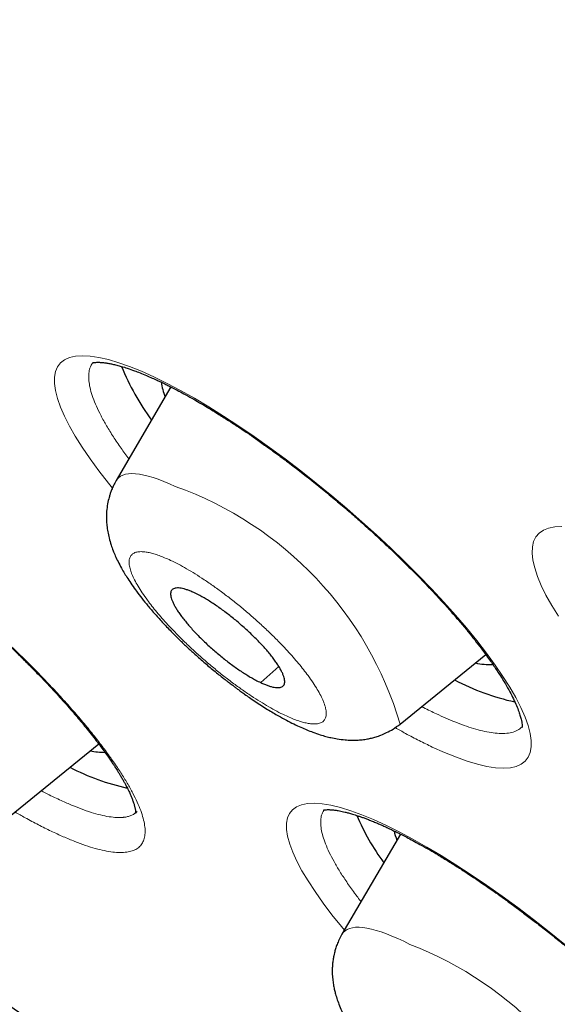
# Model space of a CAD drawing. Header units: millimetres. Extents: x 8 to 578, y 12 to 587.
# Tile 28 of 155: x 493.46 to 497.85, y 191.26 to 199.31. Entities that reach past the tile are written whole.
import ezdxf

# ---------------------------------------------------------------- set-up
doc = ezdxf.new("R2010")
doc.units = ezdxf.units.MM

msp = doc.modelspace()

# ---------------------------------------------------------------- linework, layer by layer
at = {"color": 7, "linetype": 'Continuous', "lineweight": 30}
for p, q in [((494.6936, 196.306), (494.2469, 195.5411)), ((496.566, 193.5517), (497.2662, 194.1194)), ((493.3445, 192.7729), (494.1044, 193.3891)), ((496.5689, 192.6529), (496.0911, 191.8348))]:
    msp.add_line(p, q, dxfattribs=at)
at = {"color": 252, "linetype": 'Continuous', "lineweight": 0}
msp.add_line((495.5759, 194.0212), (495.4277, 193.8903), dxfattribs=at)
at = {"color": 252, "linetype": 'Continuous', "lineweight": 0, "flags": 128}
for points in [[(494.2159, 195.4791), (494.1831, 195.5194), (494.1059, 195.6193), (494.0334, 195.7187), (493.9692, 195.813), (493.9132, 195.9024), (493.8651, 195.9867), (493.8248, 196.0662), (493.7922, 196.141), (493.7668, 196.2123), (493.7501, 196.277), (493.742, 196.335), (493.7422, 196.3866), (493.7508, 196.4316), (493.7674, 196.4703), (493.7923, 196.5024), (493.8253, 196.5275), (493.8664, 196.5457), (493.9153, 196.5568), (493.9715, 196.5606), (494.0349, 196.5572), (494.1065, 196.5465), (494.184, 196.5288), (494.2674, 196.5041), (494.357, 196.4724), (494.4529, 196.4335), (494.5552, 196.3875), (494.6623, 196.335), (494.7726, 196.277), (494.8861, 196.2132), (495.0032, 196.1436), (495.1239, 196.0681), (495.2484, 195.9865), (495.3729, 195.9016), (495.4988, 195.8121), (495.6263, 195.7181), (495.7543, 195.6204), (495.8812, 195.5201), (496.007, 195.4172), (496.132, 195.3116), (496.2544, 195.2048), (496.3742, 195.0968), (496.4914, 194.9875), (496.6058, 194.877), (496.7175, 194.7654), (496.8227, 194.6565), (496.9229, 194.5487), (497.0181, 194.4422), (497.1082, 194.3369), (497.1929, 194.233), (497.2722, 194.1304), (497.3425, 194.034), (497.4059, 193.9413), (497.4621, 193.8524), (497.5111, 193.7673), (497.5526, 193.6861), (497.5866, 193.609), (497.6117, 193.5392), (497.6286, 193.4753), (497.6373, 193.4175), (497.6376, 193.3657), (497.6294, 193.3201), (497.6128, 193.2806), (497.5881, 193.2484), (497.5556, 193.2233), (497.5151, 193.2054), (497.4667, 193.1947), (497.4105, 193.1912), (497.3465, 193.1948), (497.2756, 193.2055), (497.1984, 193.2233), (497.1149, 193.2481), (497.0253, 193.2799), (496.9297, 193.3186), (496.8282, 193.3642), (496.8282, 193.3642)], [(494.7296, 195.4931), (494.6815, 195.5149), (494.6352, 195.5343), (494.591, 195.5511), (494.5489, 195.5655), (494.509, 195.5772), (494.4715, 195.5863), (494.4363, 195.5928), (494.4037, 195.5967), (494.3737, 195.5979), (494.3464, 195.5964), (494.3219, 195.5922), (494.3001, 195.5855), (494.2812, 195.576), (494.2653, 195.564), (494.2523, 195.5494), (494.2469, 195.5411)], [(497.8595, 194.4318), (497.8044, 194.5213), (497.7576, 194.6055), (497.7189, 194.6844), (497.6882, 194.7581), (497.6654, 194.8267), (497.6506, 194.89), (497.6442, 194.9472), (497.646, 194.9983), (497.6562, 195.0431), (497.6745, 195.0809), (497.7011, 195.1117), (497.7362, 195.1361), (497.7788, 195.1532), (497.8289, 195.163), (497.8867, 195.1654)], [(496.1107, 191.8685), (496.0869, 191.8968), (496.0089, 191.9943), (495.9371, 192.0892), (495.8712, 192.1823), (495.8137, 192.2703), (495.7643, 192.3531), (495.723, 192.4309), (495.6898, 192.5037), (495.6644, 192.5714), (495.6469, 192.6345), (495.638, 192.6911), (495.6376, 192.7412), (495.6456, 192.7847), (495.6621, 192.8217), (495.6868, 192.8521), (495.7195, 192.8757), (495.7603, 192.8922), (495.8094, 192.9017), (495.8658, 192.9042), (495.9293, 192.8996), (496.0001, 192.8877), (496.0785, 192.8686), (496.1626, 192.8428), (496.2524, 192.8102), (496.348, 192.7708), (496.4497, 192.7244), (496.5574, 192.6711), (496.6696, 192.6116), (496.7844, 192.5469), (496.902, 192.4769), (497.0225, 192.4016), (497.1461, 192.3208), (497.2729, 192.2346), (497.3995, 192.1451), (497.5269, 192.0518), (497.6552, 191.9546), (497.7838, 191.8538), (497.9106, 191.7513)], [(496.6457, 191.7514), (496.5951, 191.7766), (496.5462, 191.7995), (496.4991, 191.8199), (496.454, 191.8379), (496.411, 191.8533), (496.3701, 191.8662), (496.3315, 191.8764), (496.2954, 191.8841), (496.2617, 191.889), (496.2305, 191.8914), (496.2021, 191.891), (496.1763, 191.8881), (496.1533, 191.8824), (496.1332, 191.8741), (496.116, 191.8632), (496.1017, 191.8497), (496.0911, 191.8348)]]:
    msp.add_lwpolyline(points, dxfattribs=at)
at = {"color": 7, "linetype": 'Continuous', "lineweight": 30}
for centre, radius, start, end in [((496.1146, 197.2038), 1.9641, 201.83621, 216.497), ((495.1475, 196.4199), 0.5375, 188.00501, 201.23097), ((497.2906, 194.5196), 0.4815, 256.88195, 273.88275), ((497.9023, 195.598), 1.907, 242.12545, 257.90934), ((494.1496, 193.8457), 0.5251, 257.43921, 270.61121), ((494.7434, 194.8834), 1.8981, 242.5827, 257.66352), ((498.1292, 193.6388), 2.0906, 203.49411, 215.71825), ((497.1292, 192.825), 0.6299, 193.3952, 200.63877)]:
    msp.add_arc(centre, radius, start, end, dxfattribs=at)
at = {"color": 252, "linetype": 'Continuous', "lineweight": 0}
for centre, radius, start, end in [((493.7391, 192.7169), 2.9476, 16.45135, 70.36303), ((495.5931, 189.0072), 2.9391, 16.56828, 69.01361)]:
    msp.add_arc(centre, radius, start, end, dxfattribs=at)
at = {"color": 7, "linetype": 'Continuous', "lineweight": 30}
for points, knots in [([(479.6424, 201.7046), (479.7383, 201.6225), (479.8739, 201.5063), (480.0758, 201.3342), (480.2503, 201.1857), (480.4592, 201.0087), (480.6795, 200.8227), (480.9112, 200.6278), (481.1512, 200.4267), (481.3978, 200.221), (481.6498, 200.0118), (481.906, 199.7998), (482.1659, 199.5858), (482.4289, 199.3703), (482.6945, 199.1535), (482.9624, 198.9359), (483.2323, 198.7177), (483.504, 198.4991), (483.7772, 198.2803), (484.0519, 198.0614), (484.3277, 197.8426), (484.6047, 197.6239), (484.8827, 197.4055), (485.1616, 197.1875), (485.4413, 196.9699), (485.7217, 196.7528), (486.0028, 196.5363), (486.2845, 196.3205), (486.5667, 196.1053), (486.8493, 195.8909), (487.1324, 195.6772), (487.4158, 195.4644), (487.6995, 195.2525), (487.9835, 195.0415), (488.2677, 194.8314), (488.5521, 194.6224), (488.8366, 194.4143), (489.1212, 194.2073), (489.4059, 194.0014), (489.6906, 193.7966), (489.9752, 193.593), (490.2598, 193.3905), (490.5443, 193.1893), (490.8287, 192.9892), (491.113, 192.7905), (491.397, 192.593), (491.6808, 192.3968), (491.9644, 192.2019), (492.2477, 192.0084), (492.5307, 191.8162), (492.8134, 191.6254), (493.0956, 191.4361), (493.3775, 191.2482), (493.659, 191.0618), (493.94, 190.8768), (494.2205, 190.6934), (494.5005, 190.5114), (494.78, 190.331), (495.0589, 190.1522), (495.3372, 189.9749), (495.6149, 189.7993), (495.892, 189.6253), (496.1684, 189.4529), (496.4441, 189.2821), (496.7191, 189.113), (496.9933, 188.9456), (497.2668, 188.7799), (497.5395, 188.616), (497.8113, 188.4538), (498.0823, 188.2933), (498.3524, 188.1346), (498.6217, 187.9777), (498.89, 187.8226), (499.1574, 187.6693), (499.4238, 187.5179), (499.6892, 187.3683), (499.9536, 187.2206), (500.217, 187.0747), (500.4793, 186.9308), (500.7406, 186.7888), (501.0007, 186.6487), (501.2597, 186.5105), (501.5175, 186.3743), (501.7742, 186.24), (502.0297, 186.1078), (502.284, 185.9775), (502.537, 185.8493), (502.7887, 185.723), (503.0392, 185.5988), (503.2884, 185.4767), (503.5363, 185.3566), (503.7828, 185.2386), (504.0279, 185.1226), (504.2717, 185.0088), (504.514, 184.8971), (504.7549, 184.7875), (504.9944, 184.68), (505.2324, 184.5747), (505.4689, 184.4715), (505.7039, 184.3705), (505.9374, 184.2717), (506.1693, 184.1751), (506.3997, 184.0807), (506.6285, 183.9884), (506.8557, 183.8984), (507.0812, 183.8107), (507.3051, 183.7252), (507.5274, 183.6419), (507.748, 183.5609), (507.9669, 183.4822), (508.184, 183.4058), (508.3995, 183.3316), (508.6132, 183.2598), (508.8251, 183.1902), (509.0353, 183.123), (509.2436, 183.0581), (509.4502, 182.9956), (509.6549, 182.9354), (509.8578, 182.8776), (510.0588, 182.8221), (510.2579, 182.769), (510.4552, 182.7183), (510.6506, 182.67), (510.844, 182.6241), (511.0355, 182.5807), (511.2251, 182.5396), (511.4127, 182.501), (511.5983, 182.4648), (511.7819, 182.431), (511.9636, 182.3997), (512.1432, 182.3709), (512.3208, 182.3445), (512.4964, 182.3206), (512.6699, 182.2993), (512.8414, 182.2804), (513.0108, 182.264), (513.1782, 182.2501), (513.3434, 182.2388), (513.5065, 182.23), (513.6676, 182.2238), (513.8265, 182.2201), (513.9833, 182.219), (514.138, 182.2205), (514.2905, 182.2245), (514.4409, 182.2312), (514.5891, 182.2404), (514.7351, 182.2523), (514.8789, 182.2668), (515.0206, 182.284), (515.16, 182.3038), (515.2972, 182.3262), (515.4322, 182.3513), (515.5649, 182.3791), (515.6953, 182.4096), (515.8235, 182.4427), (515.9492, 182.4784), (516.0726, 182.5168), (516.1935, 182.5578), (516.3118, 182.6013), (516.4275, 182.6473), (516.5404, 182.6957), (516.6505, 182.7463), (516.7574, 182.799), (516.8611, 182.8535), (516.9612, 182.9096), (517.0576, 182.9669), (517.15, 183.025), (517.2381, 183.0835), (517.3219, 183.1419), (517.4012, 183.1999), (517.476, 183.2571), (517.5463, 183.3131), (517.6123, 183.3676), (517.6742, 183.4205), (517.7322, 183.4717), (517.7866, 183.5211), (517.8376, 183.5685), (517.8855, 183.6142), (517.9305, 183.6581), (517.973, 183.7002), (518.0131, 183.7406), (518.051, 183.7795), (518.0871, 183.817), (518.1214, 183.8531), (518.1542, 183.8879), (518.1857, 183.9217), (518.216, 183.9545), (518.2454, 183.9865), (518.274, 184.0178), (518.3019, 184.0487), (518.3295, 184.0793), (518.357, 184.1098), (518.3844, 184.1404), (518.4122, 184.1715), (518.4405, 184.2033), (518.4697, 184.2361), (518.5003, 184.2706), (518.5332, 184.3076), (518.57, 184.349), (518.6144, 184.399), (518.6625, 184.4531), (518.6973, 184.4922), (518.7133, 184.5102)], [0, 0, 0, 0, 0.006011, 0.008498, 0.012623, 0.016915, 0.021528, 0.026349, 0.031332, 0.036441, 0.041651, 0.046942, 0.0523, 0.057715, 0.063177, 0.068679, 0.074217, 0.079786, 0.085381, 0.091001, 0.096642, 0.102302, 0.107979, 0.113671, 0.119378, 0.125097, 0.130829, 0.136571, 0.142323, 0.148084, 0.153854, 0.159632, 0.165418, 0.17121, 0.177009, 0.182814, 0.188624, 0.19444, 0.200261, 0.206087, 0.211918, 0.217752, 0.223591, 0.229433, 0.23528, 0.241129, 0.246982, 0.252838, 0.258697, 0.264559, 0.270424, 0.276291, 0.282161, 0.288033, 0.293908, 0.299784, 0.305663, 0.311544, 0.317427, 0.323311, 0.329198, 0.335086, 0.340976, 0.346867, 0.35276, 0.358654, 0.36455, 0.370447, 0.376345, 0.382244, 0.388145, 0.394047, 0.39995, 0.405854, 0.411759, 0.417665, 0.423572, 0.429479, 0.435388, 0.441297, 0.447207, 0.453118, 0.459029, 0.464941, 0.470853, 0.476766, 0.48268, 0.488594, 0.494508, 0.500423, 0.506338, 0.512253, 0.518169, 0.524084, 0.53, 0.535916, 0.541832, 0.547748, 0.553664, 0.55958, 0.565496, 0.571412, 0.577327, 0.583242, 0.589157, 0.595071, 0.600985, 0.606899, 0.612811, 0.618724, 0.624635, 0.630546, 0.636455, 0.642364, 0.648272, 0.654178, 0.660084, 0.665988, 0.67189, 0.677791, 0.683691, 0.689588, 0.695484, 0.701378, 0.70727, 0.713159, 0.719046, 0.72493, 0.730811, 0.736689, 0.742564, 0.748435, 0.754303, 0.760166, 0.766025, 0.771879, 0.777729, 0.783572, 0.78941, 0.795241, 0.801066, 0.806883, 0.812691, 0.818491, 0.82428, 0.830059, 0.835826, 0.841579, 0.847318, 0.85304, 0.858744, 0.864427, 0.870086, 0.875719, 0.881321, 0.886887, 0.892413, 0.897892, 0.903314, 0.908672, 0.913953, 0.919143, 0.924226, 0.929184, 0.933997, 0.938641, 0.943096, 0.947338, 0.951352, 0.955122, 0.95864, 0.961904, 0.964917, 0.967686, 0.970221, 0.972537, 0.974647, 0.976567, 0.978312, 0.979897, 0.981338, 0.982648, 0.983841, 0.98493, 0.985928, 0.986846, 0.987695, 0.988487, 0.989231, 0.989938, 0.990618, 0.991281, 0.991937, 0.992595, 0.993265, 0.993959, 0.994692, 0.995485, 0.996372, 0.997416, 0.998812, 1, 1, 1, 1]), ([(494.0512, 196.5017), (494.0512, 196.5017), (494.0512, 196.5017), (494.0515, 196.5018), (494.0525, 196.5021), (494.0544, 196.5027), (494.0575, 196.5035), (494.0616, 196.5044), (494.0676, 196.5054), (494.0762, 196.5064), (494.0877, 196.5072), (494.1017, 196.5073), (494.1164, 196.5069), (494.1303, 196.5059), (494.1437, 196.5046), (494.157, 196.5029), (494.1713, 196.5009), (494.1912, 196.4975), (494.2174, 196.4923), (494.2518, 196.4841), (494.2918, 196.4732), (494.3396, 196.4584), (494.3905, 196.4406), (494.4427, 196.4207), (494.4914, 196.4008), (494.5386, 196.3803), (494.5781, 196.3623), (494.6092, 196.3476), (494.6326, 196.3363), (494.6519, 196.3269), (494.6743, 196.3158), (494.705, 196.3003), (494.7486, 196.2776), (494.8025, 196.2487), (494.8635, 196.2148), (494.9275, 196.178), (495.0012, 196.1343), (495.083, 196.0841), (495.1714, 196.0278), (495.2518, 195.9749), (495.3289, 195.9229), (495.4076, 195.8684), (495.4946, 195.8066), (495.5899, 195.7371), (495.6934, 195.6593), (495.8037, 195.5739), (495.9166, 195.4837), (496.0275, 195.3923), (496.1333, 195.3026), (496.2333, 195.2152), (496.3275, 195.1306), (496.4258, 195.0401), (496.5296, 194.9417), (496.6401, 194.8335), (496.7397, 194.7323), (496.8288, 194.6389), (496.9075, 194.5537), (496.9829, 194.4695), (497.0532, 194.3882), (497.1173, 194.3115), (497.175, 194.2397), (497.2267, 194.173), (497.2694, 194.1155), (497.3041, 194.067), (497.3324, 194.0261), (497.3597, 193.9855), (497.3878, 193.942), (497.4202, 193.8893), (497.4539, 193.8308), (497.4856, 193.7704), (497.5116, 193.715), (497.5315, 193.6661), (497.5455, 193.6253), (497.5544, 193.5929), (497.5596, 193.5675), (497.5617, 193.5513), (497.5625, 193.5402), (497.5626, 193.5334), (497.5624, 193.5277), (497.5621, 193.5239), (497.5618, 193.5225), (497.5619, 193.5228), (497.5619, 193.5228)], [0, 0, 0, 0, 0.000819, 0.005406, 0.010004, 0.016331, 0.022451, 0.02829, 0.034435, 0.04183, 0.050387, 0.05981, 0.068305, 0.075571, 0.081508, 0.087108, 0.093011, 0.099188, 0.11053, 0.121904, 0.134237, 0.148389, 0.164374, 0.176664, 0.18966, 0.201357, 0.211241, 0.217727, 0.223076, 0.227287, 0.230742, 0.238053, 0.24744, 0.258902, 0.272184, 0.285286, 0.297783, 0.316203, 0.333135, 0.348579, 0.36173, 0.37629, 0.392266, 0.409663, 0.428491, 0.448763, 0.469829, 0.490237, 0.509855, 0.528662, 0.54667, 0.563885, 0.586072, 0.608779, 0.63211, 0.650016, 0.66827, 0.686783, 0.704734, 0.721919, 0.738345, 0.754014, 0.768817, 0.779771, 0.789916, 0.799797, 0.811353, 0.824749, 0.843396, 0.862116, 0.880751, 0.898902, 0.915631, 0.930812, 0.944367, 0.958174, 0.964844, 0.972717, 0.98186, 0.991457, 0.999764, 1, 1, 1, 1]), ([(490.8806, 195.7821), (490.8806, 195.7821), (490.8806, 195.782), (490.8815, 195.7823), (490.8847, 195.783), (490.8906, 195.784), (490.8992, 195.785), (490.9121, 195.7856), (490.9297, 195.7852), (490.9519, 195.7835), (490.9779, 195.7801), (491.0072, 195.7748), (491.0374, 195.7682), (491.0682, 195.7603), (491.0992, 195.7514), (491.1329, 195.7409), (491.1693, 195.7286), (491.2077, 195.7146), (491.2458, 195.6997), (491.2811, 195.6853), (491.311, 195.6726), (491.3355, 195.6618), (491.3552, 195.6529), (491.374, 195.6444), (491.3946, 195.6348), (491.4194, 195.6231), (491.4488, 195.6088), (491.4895, 195.5886), (491.541, 195.5622), (491.6014, 195.5299), (491.6614, 195.4967), (491.7194, 195.4637), (491.7751, 195.431), (491.8312, 195.3972), (491.8873, 195.3626), (491.9457, 195.3258), (492.0063, 195.2866), (492.076, 195.2406), (492.156, 195.1864), (492.2471, 195.1229), (492.3464, 195.0517), (492.4651, 194.9641), (492.6006, 194.8605), (492.7497, 194.7421), (492.8854, 194.6302), (493.0072, 194.5263), (493.1154, 194.4314), (493.2212, 194.3361), (493.3217, 194.2428), (493.4147, 194.154), (493.4985, 194.0718), (493.5733, 193.9965), (493.6357, 193.9322), (493.6874, 193.8778), (493.7321, 193.8299), (493.7775, 193.7804), (493.8265, 193.7261), (493.8735, 193.6727), (493.9178, 193.6212), (493.9588, 193.5726), (494.0008, 193.5217), (494.0432, 193.4688), (494.0839, 193.4165), (494.1207, 193.3677), (494.1535, 193.3231), (494.1816, 193.2835), (494.2051, 193.2495), (494.2211, 193.2256), (494.2319, 193.2093), (494.2401, 193.1966), (494.2497, 193.1817), (494.2613, 193.1633), (494.2747, 193.1416), (494.2893, 193.1175), (494.3038, 193.0924), (494.3173, 193.0682), (494.3321, 193.0405), (494.3471, 193.0108), (494.3612, 192.9804), (494.3725, 192.954), (494.3807, 192.9329), (494.3867, 192.916), (494.3911, 192.9025), (494.3949, 192.8901), (494.3981, 192.8779), (494.4007, 192.8669), (494.4028, 192.8565), (494.4043, 192.8471), (494.4053, 192.8387), (494.4057, 192.8321), (494.4059, 192.827), (494.4057, 192.8234), (494.4056, 192.8214), (494.4055, 192.8205), (494.4055, 192.8206), (494.4055, 192.8206)], [0, 0, 0, 0, 0.0028444, 0.0070546, 0.0180351, 0.027903, 0.0370182, 0.0473019, 0.0587324, 0.0705988, 0.0828397, 0.0949518, 0.1066772, 0.1164523, 0.1265241, 0.1368973, 0.147573, 0.1585518, 0.1691555, 0.1783695, 0.1861808, 0.1919972, 0.1966781, 0.2006856, 0.205533, 0.2113385, 0.2181032, 0.2258286, 0.239003, 0.2523407, 0.265007, 0.277001, 0.2883217, 0.298968, 0.3106473, 0.3215158, 0.3330375, 0.3456183, 0.3612001, 0.3781509, 0.3964733, 0.4161715, 0.4434679, 0.4707872, 0.4981358, 0.5186754, 0.5392437, 0.5598486, 0.5801094, 0.5990742, 0.6166315, 0.6327678, 0.647496, 0.658271, 0.6682125, 0.6788843, 0.6909774, 0.7044873, 0.7150021, 0.7262352, 0.7381843, 0.7508471, 0.7640755, 0.7763234, 0.7871789, 0.7980887, 0.8071141, 0.8142595, 0.8174642, 0.8206235, 0.8248464, 0.8301624, 0.8365693, 0.8439214, 0.8519502, 0.8596614, 0.8670017, 0.8791877, 0.8901961, 0.9003691, 0.9102336, 0.9167578, 0.9231557, 0.9294498, 0.9356936, 0.9430264, 0.9498717, 0.9576644, 0.9655386, 0.9725136, 0.9785948, 0.985051, 0.990947, 0.9971388, 1, 1, 1, 1]), ([(494.2469, 195.5411), (494.2395, 195.5278), (494.2258, 195.5031), (494.2103, 195.4674), (494.1992, 195.4375), (494.1915, 195.4129), (494.1825, 195.3797), (494.1733, 195.3341), (494.1675, 195.2769), (494.167, 195.2223), (494.1706, 195.1717), (494.1777, 195.1217), (494.1891, 195.0688), (494.2041, 195.0174), (494.2216, 194.9688), (494.2402, 194.924), (494.2625, 194.8768), (494.2878, 194.8288), (494.3145, 194.7827), (494.3427, 194.7376), (494.3752, 194.6889), (494.4135, 194.6352), (494.457, 194.5781), (494.5069, 194.5162), (494.565, 194.4482), (494.62, 194.3876), (494.6677, 194.337), (494.7033, 194.3004), (494.7342, 194.2694), (494.759, 194.2449), (494.778, 194.2265), (494.793, 194.212), (494.8067, 194.1989), (494.8229, 194.1836), (494.845, 194.163), (494.8742, 194.1361), (494.9104, 194.1035), (494.9511, 194.0676), (494.9928, 194.0319), (495.0344, 193.997), (495.0745, 193.9642), (495.1119, 193.9343), (495.1411, 193.9115), (495.1628, 193.8947), (495.1791, 193.8822), (495.1916, 193.8728), (495.2011, 193.8657), (495.2095, 193.8593), (495.2218, 193.8501), (495.2407, 193.8361), (495.2663, 193.8173), (495.2989, 193.794), (495.3382, 193.7664), (495.3839, 193.7353), (495.4327, 193.7032), (495.4818, 193.6722), (495.5284, 193.6441), (495.5797, 193.6143), (495.6363, 193.5832), (495.6973, 193.5521), (495.7529, 193.526), (495.8043, 193.5039), (495.857, 193.4832), (495.9087, 193.4654), (495.9577, 193.4511), (496.004, 193.4396), (496.0566, 193.4293), (496.1118, 193.4223), (496.1652, 193.4195), (496.2115, 193.4201), (496.2555, 193.4235), (496.2958, 193.4294), (496.3342, 193.4375), (496.3709, 193.4475), (496.412, 193.4616), (496.4591, 193.4822), (496.5124, 193.5112), (496.5473, 193.5376), (496.566, 193.5517)], [0, 0, 0, 0, 0.012241, 0.022605, 0.031101, 0.03774, 0.043284, 0.059061, 0.076115, 0.091078, 0.105383, 0.120225, 0.136317, 0.154999, 0.170396, 0.18488, 0.201737, 0.220726, 0.236557, 0.251617, 0.270161, 0.289647, 0.310081, 0.332071, 0.356027, 0.381933, 0.395615, 0.408894, 0.420167, 0.42807, 0.434551, 0.439613, 0.44334, 0.448368, 0.455986, 0.465548, 0.477433, 0.4914, 0.504821, 0.516991, 0.530558, 0.542105, 0.551619, 0.557415, 0.56206, 0.566623, 0.56892, 0.570737, 0.574432, 0.580329, 0.5883, 0.598344, 0.610701, 0.625207, 0.641609, 0.657604, 0.672657, 0.686789, 0.7075, 0.727644, 0.746915, 0.763064, 0.779633, 0.799592, 0.815288, 0.828951, 0.845462, 0.865423, 0.881335, 0.894398, 0.906786, 0.919667, 0.929171, 0.939593, 0.951112, 0.964892, 0.981183, 1, 1, 1, 1]), ([(494.8876, 194.6225), (494.8773, 194.6272), (494.8566, 194.6366), (494.8279, 194.6475), (494.8011, 194.6559), (494.7769, 194.6614), (494.7556, 194.6639), (494.7372, 194.6636), (494.7216, 194.6604), (494.7092, 194.6543), (494.7, 194.6454), (494.6941, 194.6338), (494.6913, 194.6193), (494.692, 194.6023), (494.6959, 194.5829), (494.7031, 194.5614), (494.7136, 194.5374), (494.7273, 194.5114), (494.7439, 194.4837), (494.7634, 194.4546), (494.786, 194.4237), (494.8111, 194.3917), (494.8386, 194.3589), (494.8682, 194.3255), (494.9002, 194.2912), (494.934, 194.2568), (494.9693, 194.2224), (495.0057, 194.1885), (495.0436, 194.1547), (495.0822, 194.1217), (495.1212, 194.0898), (495.1602, 194.0592), (495.1997, 194.0298), (495.2388, 194.0019), (495.2772, 193.9761), (495.3145, 193.9522), (495.3511, 193.9304), (495.3894, 193.909), (495.4141, 193.897), (495.4277, 193.8903)], [0, 0, 0, 0, 0.026371, 0.052925, 0.080057, 0.107389, 0.133948, 0.160507, 0.187446, 0.214777, 0.241148, 0.267702, 0.294834, 0.322166, 0.348628, 0.375091, 0.402223, 0.429554, 0.455925, 0.482673, 0.509611, 0.536943, 0.563314, 0.590061, 0.617, 0.644331, 0.670702, 0.697545, 0.724388, 0.75172, 0.778279, 0.804838, 0.831777, 0.859108, 0.885667, 0.912227, 0.939165, 0.966496, 1, 1, 1, 1]), ([(495.4277, 193.8903), (495.438, 193.8856), (495.4587, 193.8762), (495.4874, 193.8654), (495.5142, 193.857), (495.5384, 193.8515), (495.5597, 193.849), (495.5781, 193.8493), (495.5937, 193.8525), (495.6062, 193.8586), (495.6153, 193.8675), (495.6213, 193.8791), (495.624, 193.8935), (495.6234, 193.9105), (495.6194, 193.9299), (495.6123, 193.9515), (495.6018, 193.9755), (495.5881, 194.0015), (495.5714, 194.0292), (495.5519, 194.0583), (495.5294, 194.0892), (495.5042, 194.1212), (495.4767, 194.154), (495.4471, 194.1874), (495.4151, 194.2217), (495.3814, 194.2561), (495.3462, 194.2903), (495.3098, 194.3242), (495.2719, 194.3581), (495.2332, 194.3911), (495.1942, 194.423), (495.1552, 194.4536), (495.1157, 194.4831), (495.0766, 194.5109), (495.0382, 194.5368), (495.0009, 194.5606), (494.9643, 194.5825), (494.9259, 194.6038), (494.9012, 194.6159), (494.8876, 194.6225)], [0, 0, 0, 0, 0.026371, 0.052925, 0.080057, 0.107388, 0.133855, 0.160507, 0.187446, 0.214777, 0.241148, 0.267702, 0.294834, 0.322165, 0.348537, 0.375091, 0.402223, 0.429554, 0.455925, 0.482673, 0.509611, 0.536942, 0.563409, 0.590061, 0.617, 0.644331, 0.670702, 0.697256, 0.724388, 0.751719, 0.778186, 0.804838, 0.831777, 0.859108, 0.885575, 0.912227, 0.939165, 0.966496, 1, 1, 1, 1]), ([(495.9389, 192.8481), (495.9389, 192.8481), (495.9386, 192.848), (495.9394, 192.8482), (495.9409, 192.8486), (495.9437, 192.8494), (495.9484, 192.8503), (495.9557, 192.8513), (495.966, 192.8522), (495.9785, 192.8525), (495.9919, 192.8522), (496.006, 192.8514), (496.0209, 192.85), (496.0363, 192.8481), (496.0528, 192.8457), (496.0713, 192.8424), (496.0928, 192.8381), (496.1168, 192.8325), (496.145, 192.8253), (496.1797, 192.8154), (496.2139, 192.8046), (496.2454, 192.7938), (496.2716, 192.7845), (496.3002, 192.7737), (496.3312, 192.7615), (496.3636, 192.7483), (496.395, 192.7349), (496.4257, 192.7214), (496.4534, 192.7088), (496.477, 192.6978), (496.496, 192.6888), (496.5168, 192.6788), (496.5441, 192.6654), (496.5797, 192.6476), (496.6222, 192.6257), (496.6719, 192.5992), (496.7289, 192.5679), (496.7912, 192.5326), (496.8631, 192.4905), (496.9404, 192.4437), (497.0211, 192.3932), (497.0955, 192.3452), (497.1632, 192.3006), (497.2259, 192.2582), (497.287, 192.2163), (497.3508, 192.1716), (497.4197, 192.1224), (497.4951, 192.0674), (497.5764, 192.0069), (497.6634, 191.9406), (497.7557, 191.8687), (497.8513, 191.7923), (497.9512, 191.7104), (498.0521, 191.6254), (498.1528, 191.5383), (498.2484, 191.4534), (498.3485, 191.3623), (498.4516, 191.2656), (498.5585, 191.1622), (498.6615, 191.0594), (498.7622, 190.9554), (498.8602, 190.8503), (498.9539, 190.7458), (499.0405, 190.6448), (499.1181, 190.5499), (499.179, 190.4715), (499.2259, 190.4081), (499.2611, 190.3586), (499.2915, 190.3141), (499.3186, 190.2729), (499.3439, 190.2325), (499.3689, 190.1907), (499.3934, 190.147), (499.4167, 190.1021), (499.4359, 190.0613), (499.4507, 190.0258), (499.4614, 189.9969), (499.4694, 189.9716), (499.475, 189.9502), (499.4785, 189.933), (499.4802, 189.9211), (499.4809, 189.9134), (499.4811, 189.9081), (499.4812, 189.9039), (499.481, 189.9012), (499.4811, 189.901), (499.4811, 189.9009)], [0, 0, 0, 0, 0.000203, 0.00658, 0.012786, 0.018818, 0.025337, 0.033196, 0.042297, 0.052107, 0.060681, 0.067834, 0.075585, 0.082402, 0.088761, 0.09635, 0.10434, 0.112731, 0.121806, 0.132685, 0.145493, 0.15233, 0.159615, 0.16735, 0.175537, 0.184158, 0.192206, 0.199109, 0.206724, 0.21216, 0.215794, 0.219868, 0.226366, 0.234232, 0.243465, 0.254054, 0.265995, 0.279216, 0.292262, 0.309296, 0.324898, 0.339071, 0.351813, 0.363123, 0.374223, 0.385732, 0.398363, 0.412116, 0.426998, 0.442716, 0.459534, 0.477353, 0.495043, 0.514622, 0.533575, 0.55188, 0.569547, 0.592122, 0.613793, 0.635792, 0.658317, 0.681366, 0.704934, 0.728394, 0.75082, 0.772214, 0.786016, 0.799039, 0.811034, 0.822057, 0.833612, 0.846129, 0.859835, 0.87494, 0.891466, 0.904315, 0.916865, 0.929083, 0.940901, 0.952275, 0.96252, 0.969342, 0.976697, 0.985303, 0.9948, 1, 1, 1, 1]), ([(496.0911, 191.8348), (496.083, 191.8202), (496.068, 191.793), (496.0511, 191.7529), (496.0387, 191.717), (496.03, 191.6862), (496.0243, 191.6612), (496.0206, 191.6414), (496.0178, 191.6239), (496.0155, 191.6061), (496.0137, 191.5879), (496.0124, 191.569), (496.0113, 191.5409), (496.0119, 191.5028), (496.0158, 191.457), (496.0223, 191.4145), (496.03, 191.3779), (496.0397, 191.34), (496.053, 191.2973), (496.0719, 191.2467), (496.0941, 191.1963), (496.1197, 191.1453), (496.1462, 191.0975), (496.1755, 191.0491), (496.2079, 190.9994), (496.2432, 190.9488), (496.2819, 190.8967), (496.3218, 190.8459), (496.3636, 190.7951), (496.41, 190.7413), (496.4637, 190.6817), (496.5239, 190.618), (496.589, 190.5522), (496.6567, 190.4867), (496.7264, 190.4221), (496.7965, 190.36), (496.8581, 190.3074), (496.9101, 190.2645), (496.9524, 190.2305), (496.991, 190.2001), (497.0238, 190.175), (497.0528, 190.153), (497.0831, 190.1306), (497.1196, 190.104), (497.1628, 190.0734), (497.2124, 190.0393), (497.2683, 190.0023), (497.3316, 189.9623), (497.3872, 189.9291), (497.4333, 189.903), (497.4682, 189.8838), (497.5037, 189.8651), (497.5374, 189.8481), (497.5672, 189.8337), (497.5918, 189.8224), (497.6164, 189.8114), (497.6438, 189.7997), (497.6767, 189.7864), (497.7103, 189.7739), (497.7411, 189.7633), (497.7664, 189.7553), (497.7903, 189.7482), (497.8179, 189.7407), (497.8512, 189.7328), (497.8895, 189.7252), (497.9278, 189.7195), (497.9628, 189.7159), (498.0001, 189.7136), (498.0428, 189.7132), (498.0898, 189.7161), (498.1326, 189.7218), (498.1664, 189.7285), (498.1954, 189.7357), (498.2234, 189.744), (498.2539, 189.7548), (498.2876, 189.7689), (498.3246, 189.7873), (498.3669, 189.8123), (498.3951, 189.8338), (498.4102, 189.8453)], [0, 0, 0, 0, 0.013456, 0.025125, 0.035014, 0.044025, 0.050816, 0.055737, 0.060555, 0.065528, 0.070657, 0.075939, 0.081452, 0.094575, 0.109054, 0.121795, 0.132657, 0.143187, 0.158036, 0.174511, 0.194956, 0.211414, 0.228843, 0.247257, 0.263972, 0.283078, 0.302229, 0.320268, 0.337504, 0.356471, 0.377526, 0.400456, 0.423635, 0.446733, 0.469761, 0.492638, 0.514372, 0.528193, 0.541387, 0.553812, 0.564045, 0.571723, 0.580684, 0.591897, 0.605404, 0.620458, 0.637728, 0.657468, 0.67974, 0.690583, 0.701954, 0.713861, 0.725836, 0.735991, 0.744117, 0.750793, 0.760353, 0.771414, 0.783715, 0.794455, 0.8029, 0.809776, 0.818378, 0.830072, 0.842598, 0.855375, 0.86649, 0.875988, 0.890159, 0.904507, 0.917216, 0.927391, 0.933946, 0.941945, 0.95145, 0.960452, 0.971535, 0.984714, 1, 1, 1, 1])]:
    msp.add_open_spline(points, degree=3, knots=knots, dxfattribs=at)
at = {"color": 252, "linetype": 'Continuous', "lineweight": 0}
for points, knots in [([(494.3502, 195.7181), (494.3288, 195.7471), (494.283, 195.8091), (494.2228, 195.8989), (494.1678, 195.9879), (494.1217, 196.0711), (494.0844, 196.1486), (494.0557, 196.2199), (494.0357, 196.2848), (494.0243, 196.3433), (494.021, 196.3953), (494.0262, 196.4404), (494.0374, 196.4768), (494.0505, 196.4951), (494.0562, 196.5032)], [0, 0, 0, 0, 0.078514, 0.167681, 0.256087, 0.343731, 0.430615, 0.516736, 0.602097, 0.686696, 0.770533, 0.853609, 0.935924, 1, 1, 1, 1]), ([(491.0522, 194.8082), (491.0256, 194.8405), (490.9714, 194.9061), (490.8984, 195.0011), (490.8314, 195.0935), (490.7722, 195.1815), (490.7205, 195.2652), (490.676, 195.3451), (490.6392, 195.4204), (490.6107, 195.4903), (490.5908, 195.554), (490.5794, 195.6114), (490.5763, 195.6628), (490.5814, 195.7082), (490.5947, 195.7473), (490.6164, 195.7796), (490.6463, 195.8049), (490.6843, 195.823), (490.7303, 195.8341), (490.7839, 195.8381), (490.845, 195.8352), (490.9135, 195.8249), (490.989, 195.8076), (491.0709, 195.7834), (491.1589, 195.7523), (491.2532, 195.7141), (491.3528, 195.6694), (491.4573, 195.6184), (491.566, 195.5613), (491.6788, 195.4981), (491.7961, 195.4287), (491.9172, 195.3533), (492.0408, 195.2731), (492.1658, 195.1884), (492.2916, 195.0999), (492.4183, 195.0072), (492.5462, 194.9105), (492.6741, 194.8105), (492.8012, 194.7079), (492.9269, 194.6031), (493.0511, 194.4962), (493.1732, 194.3878), (493.2924, 194.2788), (493.4081, 194.1693), (493.52, 194.0599), (493.6278, 193.9509), (493.7305, 193.8433), (493.8282, 193.737), (493.9207, 193.6321), (494.0072, 193.5295), (494.0874, 193.4298), (494.1608, 193.3338), (494.2273, 193.2413), (494.2868, 193.1525), (494.3391, 193.0675), (494.3835, 192.9873), (494.4201, 192.9125), (494.4485, 192.8436), (494.4689, 192.7804), (494.4809, 192.7229), (494.4846, 192.6713), (494.4799, 192.6261), (494.467, 192.5876), (494.4461, 192.5561), (494.417, 192.5318), (494.3797, 192.5145), (494.3343, 192.5043), (494.2808, 192.5011), (494.2201, 192.505), (494.1522, 192.5161), (494.0778, 192.5343), (493.9969, 192.5595), (493.9095, 192.5916), (493.8158, 192.6305), (493.7165, 192.6759), (493.6122, 192.7278), (493.5133, 192.7801), (493.4474, 192.8176), (493.4193, 192.8336)], [0, 0, 0, 0, 0.01282, 0.026085, 0.039242, 0.052349, 0.065465, 0.078646, 0.092076, 0.105349, 0.118517, 0.13163, 0.144739, 0.157892, 0.17123, 0.18445, 0.197599, 0.210726, 0.22388, 0.237109, 0.25026, 0.263449, 0.27673, 0.289961, 0.303133, 0.316307, 0.329638, 0.342837, 0.355972, 0.369113, 0.382333, 0.395704, 0.409077, 0.422296, 0.435434, 0.448566, 0.461765, 0.4751, 0.488277, 0.501448, 0.514677, 0.527967, 0.541155, 0.554298, 0.567561, 0.580731, 0.593861, 0.607002, 0.620204, 0.633515, 0.646676, 0.659789, 0.672903, 0.686069, 0.699337, 0.71276, 0.725917, 0.739018, 0.75212, 0.765281, 0.778561, 0.792019, 0.805299, 0.818465, 0.831584, 0.844717, 0.857929, 0.871279, 0.884649, 0.897877, 0.911022, 0.924142, 0.937292, 0.950523, 0.963848, 0.97706, 0.990208, 1, 1, 1, 1]), ([(494.6909, 194.8892), (494.6746, 194.8966), (494.6421, 194.9114), (494.5971, 194.929), (494.5551, 194.9429), (494.5166, 194.9528), (494.4774, 194.9595), (494.4396, 194.9613), (494.4059, 194.9559), (494.3801, 194.943), (494.3623, 194.9229), (494.3526, 194.8961), (494.3516, 194.8682), (494.355, 194.8428), (494.3597, 194.8222), (494.3665, 194.7999), (494.3779, 194.7695), (494.3961, 194.7297), (494.4243, 194.6785), (494.4592, 194.6235), (494.4977, 194.569), (494.5379, 194.5163), (494.5783, 194.4664), (494.622, 194.4153), (494.669, 194.3631), (494.7247, 194.304), (494.7898, 194.2382), (494.8647, 194.1666), (494.9428, 194.0959), (495.0234, 194.0266), (495.1053, 193.9597), (495.1737, 193.9068), (495.2282, 193.8664), (495.2689, 193.8371), (495.3097, 193.8087), (495.3614, 193.7738), (495.4232, 193.734), (495.4936, 193.6918), (495.561, 193.6547), (495.6208, 193.6249), (495.6731, 193.6016), (495.7183, 193.5838), (495.7602, 193.57), (495.7987, 193.5601), (495.8379, 193.5533), (495.8757, 193.5515), (495.9095, 193.557), (495.9353, 193.5699), (495.9531, 193.5899), (495.9628, 193.6168), (495.9638, 193.6446), (495.9604, 193.67), (495.9557, 193.6907), (495.9489, 193.713), (495.9375, 193.7433), (495.9193, 193.7832), (495.891, 193.8343), (495.8561, 193.8893), (495.8176, 193.9439), (495.7775, 193.9966), (495.737, 194.0465), (495.6933, 194.0976), (495.6464, 194.1497), (495.5906, 194.2089), (495.5256, 194.2747), (495.4507, 194.3463), (495.3726, 194.417), (495.292, 194.4862), (495.2101, 194.5531), (495.1416, 194.6061), (495.0872, 194.6464), (495.0464, 194.6757), (495.0057, 194.7041), (494.9539, 194.7391), (494.892, 194.779), (494.8217, 194.8211), (494.7541, 194.8585), (494.7121, 194.8789), (494.6909, 194.8892)], [0, 0, 0, 0, 0.012056, 0.024015, 0.035945, 0.047917, 0.059999, 0.076304, 0.092457, 0.108631, 0.124998, 0.141303, 0.157456, 0.165533, 0.173636, 0.181787, 0.190008, 0.205043, 0.219963, 0.234903, 0.249999, 0.262042, 0.273994, 0.285925, 0.297904, 0.309999, 0.326304, 0.342457, 0.358631, 0.374998, 0.391303, 0.407456, 0.415533, 0.423636, 0.431787, 0.440008, 0.455043, 0.469963, 0.484903, 0.499999, 0.512042, 0.523994, 0.535925, 0.547904, 0.559999, 0.576304, 0.592457, 0.608631, 0.624998, 0.641303, 0.657456, 0.665533, 0.673636, 0.681787, 0.690008, 0.705043, 0.719963, 0.734903, 0.749999, 0.762042, 0.773994, 0.785925, 0.797904, 0.809999, 0.826304, 0.842457, 0.858631, 0.874998, 0.891303, 0.907456, 0.915533, 0.923636, 0.931787, 0.940008, 0.955058, 0.969984, 0.984919, 1, 1, 1, 1]), ([(496.8633, 193.6344), (496.8283, 193.651), (496.7889, 193.6695), (496.7468, 193.692), (496.7421, 193.6945)], [0, 0, 0, 0, 0.889187, 1, 1, 1, 1]), ([(497.5624, 193.5287), (497.5541, 193.521), (497.5346, 193.503), (497.4926, 193.4853), (497.4388, 193.4749), (497.3778, 193.4738), (497.3114, 193.4806), (497.2408, 193.4944), (497.1674, 193.5141), (497.0921, 193.5388), (497.016, 193.5675), (496.9403, 193.599), (496.8884, 193.6228), (496.8633, 193.6344)], [0, 0, 0, 0, 0.0826245, 0.1934277, 0.2999947, 0.4023252, 0.5004189, 0.5942758, 0.6838955, 0.769278, 0.850423, 0.9273303, 1, 1, 1, 1]), ([(496.8282, 193.3642), (496.7929, 193.3812), (496.7226, 193.4151), (496.6211, 193.4683), (496.554, 193.5063), (496.5253, 193.5226)], [0, 0, 0, 0, 0.365416, 0.72873, 1, 1, 1, 1]), ([(494.4179, 192.8381), (494.4104, 192.831), (494.3959, 192.8171), (494.3689, 192.8035), (494.341, 192.7947), (494.3192, 192.7909), (494.3043, 192.7893), (494.2968, 192.7887), (494.2892, 192.7882), (494.2816, 192.7879), (494.274, 192.7878), (494.25, 192.7879), (494.2066, 192.7912), (494.1382, 192.8035), (494.0638, 192.823), (493.984, 192.8492), (493.8996, 192.8816), (493.8054, 192.9225), (493.7172, 192.964), (493.6561, 192.9961), (493.6341, 193.0077)], [0, 0, 0, 0, 0.073921, 0.143088, 0.200023, 0.253276, 0.266616, 0.279702, 0.292537, 0.305119, 0.317448, 0.329524, 0.419764, 0.508486, 0.59569, 0.681377, 0.765546, 0.848199, 0.945372, 1, 1, 1, 1]), ([(496.2466, 192.1012), (496.2453, 192.1029), (496.2334, 192.1181), (496.221, 192.1345), (496.209, 192.1506), (496.2057, 192.1549), (496.2026, 192.1591), (496.1996, 192.1631), (496.1968, 192.167), (496.1721, 192.2004), (496.1285, 192.2619), (496.0726, 192.3478), (496.0252, 192.4284), (495.9863, 192.5036), (495.956, 192.5731), (495.9343, 192.6365), (495.921, 192.6938), (495.916, 192.7447), (495.9194, 192.789), (495.9291, 192.8245), (495.9411, 192.8422), (495.9463, 192.8498)], [0, 0, 0, 0, 0.0048591, 0.0426324, 0.046951, 0.0511242, 0.0551518, 0.0590341, 0.0627708, 0.0663622, 0.1560076, 0.2450697, 0.3335485, 0.4214441, 0.5087566, 0.5954861, 0.6816326, 0.7671961, 0.8521768, 0.9365748, 1, 1, 1, 1])]:
    msp.add_open_spline(points, degree=3, knots=knots, dxfattribs=at)

doc.saveas('drawing.dxf')
